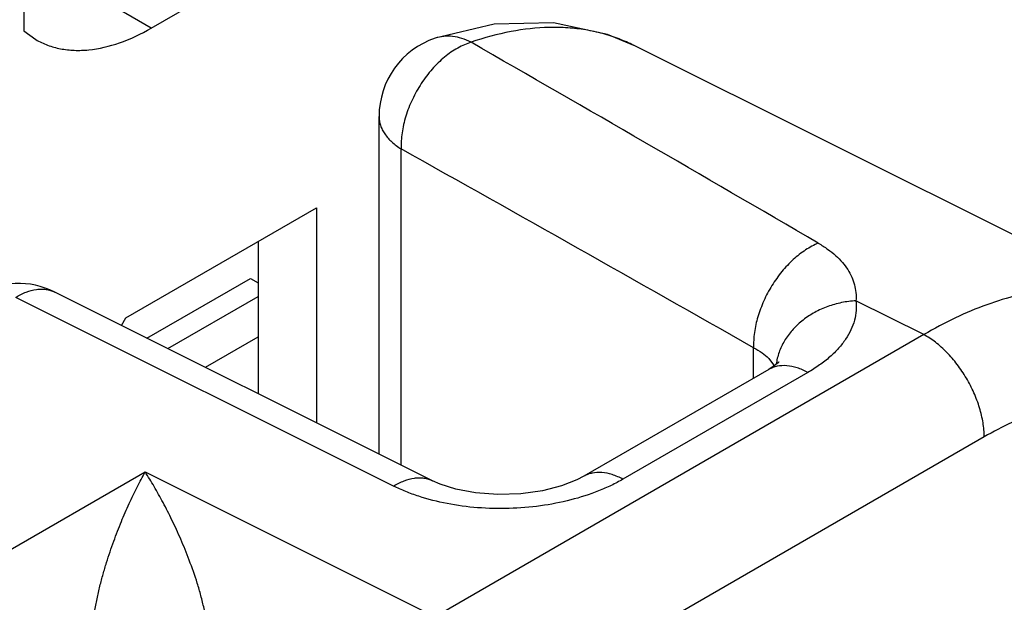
# Model space of a CAD drawing. Header units: inches. Extents: x 0 to 34, y 0 to 22.
# Tile 22 of 111: x 4.37 to 4.638, y 16.432 to 16.59. Entities that reach past the tile are written whole.
import ezdxf

# ---------------------------------------------------------------- set-up
doc = ezdxf.new("R2010")
doc.units = ezdxf.units.IN
doc.header["$LTSCALE"] = 1.87
doc.header["$MEASUREMENT"] = 0
doc.layers.get('0').update_dxf_attribs({"linetype": 'CONTINUOUS'})
doc.layers.add('02___PRT_ALL_AXES', color=7, linetype='CONTINUOUS')

msp = doc.modelspace()

# ---------------------------------------------------------------- linework, layer by layer
at = {"color": 7, "linetype": 'CONTINUOUS'}
for p, q in [((4.537002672, 16.5833582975), (4.5369393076, 16.5833900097)), ((4.6790913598, 16.5123905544), (4.5369393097, 16.5833900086)), ((4.4675708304, 16.4719687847), (4.4675708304, 16.5639939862)), ((4.4736153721, 16.4689497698), (4.4736153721, 16.5551339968)), ((4.4043084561, 16.5035658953), (4.4324938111, 16.519839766)), ((4.4324938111, 16.519839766), (4.4346266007, 16.5186083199)), ((4.482166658, 16.464678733), (4.3791597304, 16.5161267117)), ((4.4715577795, 16.4632297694), (4.3685508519, 16.5146777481)), ((4.4099955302, 16.5007254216), (4.4346266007, 16.5149470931)), ((4.6160598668, 16.5045100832), (4.5975748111, 16.5137410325)), ((4.4202312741, 16.4956130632), (4.4346266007, 16.5039247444)), ((4.6160598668, 16.5045100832), (4.4828613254, 16.4276029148)), ((4.5696711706, 16.4926357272), (4.5696711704, 16.500955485)), ((4.573795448, 16.4980432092), (4.5750645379, 16.4962872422)), ((4.5737846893, 16.4950108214), (4.5233722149, 16.4659032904)), ((4.5753026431, 16.4959868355), (4.573786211, 16.495011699)), ((4.5844799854, 16.494205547), (4.5340675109, 16.4650980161)), ((4.6325257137, 16.4766443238), (4.4993264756, 16.3997367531)), ((4.2796751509, 16.3953938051), (4.4038289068, 16.4670786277)), ((4.4038289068, 16.4670786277), (4.4828613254, 16.4276029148))]:
    msp.add_line(p, q, dxfattribs=at)
for points in [[(4.5370028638, 16.5833581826), (4.5298887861, 16.5863583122), (4.5151111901, 16.5895270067), (4.4989084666, 16.5891289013), (4.4828661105, 16.5853092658)], [(4.5764192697, 16.4967798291), (4.5765753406, 16.4970585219), (4.5764576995, 16.4969531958), (4.5753026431, 16.4959868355)], [(4.5233703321, 16.4659022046), (4.5214471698, 16.4649051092), (4.5173405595, 16.463308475), (4.5121330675, 16.4619701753), (4.5061808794, 16.4611312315), (4.4999364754, 16.4609289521), (4.4938927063, 16.4613853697), (4.4885254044, 16.4624024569), (4.4842541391, 16.4637562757), (4.4821682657, 16.4646779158)]]:
    msp.add_lwpolyline(points, dxfattribs=at)
for centre, radius, start, end in [((4.4900715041, 16.5639935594), 0.0225005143, 108.6748011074, 179.9989132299), ((-3.0303113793, 3.4716587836), 15.1173329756, 59.7416922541, 60.1561801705), ((4.5172440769, 16.5439513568), 0.0440829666, 63.4629573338, 69.0029937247), ((-4.5344242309, 0.4720888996), 18.4339121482, 60.4042379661, 60.7470126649), ((4.3691061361, 16.4959973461), 0.0225003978, 63.4594430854, 120.001059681), ((4.5696142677, 16.4935231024), 0.0061111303, 23.1719496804, 26.8921397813), ((4.5917996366, 16.4942320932), 0.0161303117, 170.6547191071, 171.2518743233)]:
    msp.add_arc(centre, radius, start, end, dxfattribs=at)
for points, knots in [([(4.4926401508, 16.5842083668), (4.4918539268, 16.584638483), (4.4902240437, 16.5853297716), (4.4876926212, 16.5858717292), (4.4852066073, 16.5859028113), (4.483618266, 16.5855635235), (4.4828687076, 16.5853101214)], [0, 0, 0, 0, 0.2663320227, 0.5222157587, 0.7648580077, 1, 1, 1, 1]), ([(4.5330398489, 16.585107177), (4.5315777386, 16.5856687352), (4.5285666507, 16.5866466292), (4.5238776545, 16.587655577), (4.5190043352, 16.5882135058), (4.5121818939, 16.588356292), (4.5032457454, 16.5873457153), (4.4962007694, 16.5854269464), (4.4926401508, 16.5842083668)], [0, 0, 0, 0, 0.1140078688, 0.2299604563, 0.3485780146, 0.4704960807, 0.7260617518, 1, 1, 1, 1]), ([(4.4926401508, 16.5842083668), (4.4920310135, 16.5840142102), (4.4907931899, 16.583546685), (4.4889637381, 16.5826470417), (4.4871414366, 16.5815178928), (4.4853662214, 16.5801645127), (4.4836538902, 16.5786135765), (4.4814543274, 16.5762879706), (4.4794775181, 16.5736810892), (4.4777686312, 16.5708616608), (4.4766302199, 16.568651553), (4.4756579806, 16.5663837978), (4.4748635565, 16.5640864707), (4.4742496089, 16.5617894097), (4.4736841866, 16.5588247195), (4.4735342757, 16.5565858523), (4.4736153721, 16.5551339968)], [0, 0, 0, 0, 0.0520144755, 0.1074447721, 0.16562147, 0.2261374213, 0.2888085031, 0.3533718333, 0.4863758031, 0.5539149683, 0.6214457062, 0.68846098, 0.7544833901, 0.8190496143, 0.8816964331, 1, 1, 1, 1]), ([(4.4675708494, 16.5639939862), (4.4675709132, 16.5635869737), (4.4676386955, 16.5627644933), (4.4679395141, 16.5615479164), (4.4684368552, 16.5603550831), (4.4693781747, 16.5587714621), (4.4710541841, 16.5569092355), (4.4727044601, 16.5556980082), (4.4736153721, 16.5551339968)], [0, 0, 0, 0, 0.1091368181, 0.2201455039, 0.3347388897, 0.4543923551, 0.7127171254, 1, 1, 1, 1]), ([(4.5873009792, 16.5294429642), (4.586094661, 16.5289493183), (4.5836847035, 16.5276409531), (4.5803533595, 16.5250088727), (4.5772728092, 16.5217253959), (4.574573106, 16.5179339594), (4.5723697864, 16.5137940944), (4.5707546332, 16.5094823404), (4.569800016, 16.5051838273), (4.5696226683, 16.5023264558), (4.5696706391, 16.5009555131)], [0, 0, 0, 0, 0.1109064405, 0.2316533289, 0.3598943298, 0.4927066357, 0.6265621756, 0.7578281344, 0.8832762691, 1, 1, 1, 1]), ([(4.5873010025, 16.5294433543), (4.5881729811, 16.5289347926), (4.5898152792, 16.5278813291), (4.5920272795, 16.5261274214), (4.5938809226, 16.5242671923), (4.5953663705, 16.5223120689), (4.5964789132, 16.5202690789), (4.5972207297, 16.5181476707), (4.5975982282, 16.5159589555), (4.5976177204, 16.5144804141), (4.5975751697, 16.5137408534)], [0, 0, 0, 0, 0.1527942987, 0.2948343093, 0.4264950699, 0.5492557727, 0.6652398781, 0.7771650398, 0.8878716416, 1, 1, 1, 1]), ([(4.3685508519, 16.5146777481), (4.3694610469, 16.5152399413), (4.3712791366, 16.5161739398), (4.373690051, 16.5168410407), (4.3755242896, 16.5169757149), (4.3768112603, 16.5168882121), (4.3780316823, 16.5166142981), (4.3787962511, 16.5163080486), (4.3791596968, 16.5161266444)], [0, 0, 0, 0, 0.2873464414, 0.5457084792, 0.6653520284, 0.7799214, 0.890896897, 1, 1, 1, 1]), ([(4.679041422, 16.5124154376), (4.6769119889, 16.5134756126), (4.6724218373, 16.5152697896), (4.6652423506, 16.516886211), (4.6576440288, 16.517437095), (4.6496993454, 16.516923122), (4.6414774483, 16.5153553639), (4.6330484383, 16.5127518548), (4.6244840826, 16.5091385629), (4.6188709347, 16.5061519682), (4.6160598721, 16.5045100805)], [0, 0, 0, 0, 0.1079694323, 0.218352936, 0.332774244, 0.4525600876, 0.5786939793, 0.7118142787, 0.8522385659, 1, 1, 1, 1]), ([(4.5975749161, 16.5137430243), (4.5962589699, 16.5136708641), (4.5936389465, 16.5133325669), (4.5898488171, 16.5122704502), (4.5863102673, 16.5106761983), (4.5836425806, 16.5089337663), (4.5817414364, 16.5073241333), (4.5800354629, 16.5056149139), (4.5782344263, 16.503264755), (4.5766687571, 16.5001626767), (4.5760652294, 16.4979562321), (4.5758834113, 16.4968513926)], [0, 0, 0, 0, 0.1335881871, 0.2666684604, 0.3975974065, 0.525489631, 0.588148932, 0.6498294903, 0.7700327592, 0.886504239, 1, 1, 1, 1]), ([(4.5975748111, 16.5137410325), (4.597672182, 16.5128625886), (4.5976994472, 16.5110693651), (4.5972247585, 16.5083859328), (4.5962427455, 16.5057425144), (4.5947708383, 16.5031716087), (4.592830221, 16.5006991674), (4.5904434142, 16.498350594), (4.5876385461, 16.4961505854), (4.5855709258, 16.4948354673), (4.5844799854, 16.494205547)], [0, 0, 0, 0, 0.1066157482, 0.2147996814, 0.3269226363, 0.4450722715, 0.5707460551, 0.7049022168, 0.8480371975, 1, 1, 1, 1]), ([(4.6325257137, 16.4766443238), (4.6325257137, 16.4779306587), (4.6322840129, 16.4806100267), (4.6313260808, 16.4846488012), (4.6297918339, 16.4887338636), (4.6277436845, 16.4927047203), (4.6252597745, 16.4964064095), (4.6224378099, 16.4996961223), (4.6193874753, 16.5024428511), (4.6171759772, 16.503911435), (4.6160605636, 16.5045104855)], [0, 0, 0, 0, 0.1145621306, 0.2384057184, 0.3686814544, 0.5022221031, 0.6354519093, 0.7648214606, 0.8872400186, 1, 1, 1, 1]), ([(4.5696711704, 16.5009555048), (4.5704741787, 16.5005407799), (4.5719359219, 16.4996871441), (4.573253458, 16.4986106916), (4.573795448, 16.4980432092)], [0, 0, 0, 0, 0.5352554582, 1, 1, 1, 1]), ([(4.5844799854, 16.494205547), (4.5835367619, 16.49471212), (4.5816612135, 16.495534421), (4.5787966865, 16.4961472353), (4.576516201, 16.4960389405), (4.5748847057, 16.4955674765), (4.5741390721, 16.495214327), (4.5737866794, 16.495010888)], [0, 0, 0, 0, 0.2872946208, 0.5459528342, 0.7797725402, 0.890813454, 1, 1, 1, 1]), ([(4.7093767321, 16.4322800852), (4.7093766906, 16.4351112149), (4.7091489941, 16.4406304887), (4.7080632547, 16.4486226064), (4.706530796, 16.4548917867), (4.7049338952, 16.4595676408), (4.7031503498, 16.4638904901), (4.7004997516, 16.4688767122), (4.6966078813, 16.4741647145), (4.6920802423, 16.4786212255), (4.6869618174, 16.4821933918), (4.6813086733, 16.4848393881), (4.6751850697, 16.4865315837), (4.6686592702, 16.4872574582), (4.6630155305, 16.487059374), (4.6583798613, 16.4864421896), (4.6535317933, 16.4854868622), (4.6473360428, 16.483678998), (4.6398715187, 16.4806227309), (4.6349776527, 16.4780599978), (4.6325257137, 16.4766443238)], [0, 0, 0, 0, 0.0742992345, 0.1447425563, 0.2113508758, 0.2432814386, 0.2743372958, 0.3340114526, 0.3909740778, 0.4459909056, 0.4999888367, 0.5539872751, 0.6090055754, 0.6659705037, 0.7256476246, 0.7567051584, 0.7886375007, 0.8552495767, 0.9256968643, 1, 1, 1, 1]), ([(4.3895544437, 16.4220929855), (4.3895382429, 16.4226214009), (4.3895445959, 16.4237212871), (4.389642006, 16.4254118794), (4.3898208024, 16.4271721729), (4.3901478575, 16.4295539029), (4.3906843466, 16.4324907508), (4.3914674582, 16.4359139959), (4.3923401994, 16.4391946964), (4.3935591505, 16.4432950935), (4.3951818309, 16.4480892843), (4.3972584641, 16.4534589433), (4.3993895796, 16.458382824), (4.4015549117, 16.4628900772), (4.4030652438, 16.4657287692), (4.4038269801, 16.4670775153)], [0, 0, 0, 0, 0.0333185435, 0.0692688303, 0.1066906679, 0.1447994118, 0.2207606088, 0.2947510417, 0.3660690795, 0.4346773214, 0.5643240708, 0.6849296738, 0.797428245, 0.9023765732, 1, 1, 1, 1]), ([(4.4208003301, 16.423031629), (4.4207851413, 16.4235600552), (4.4207139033, 16.4246575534), (4.4205166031, 16.4263393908), (4.4202327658, 16.4280859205), (4.4197627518, 16.4304438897), (4.4190488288, 16.4333431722), (4.4177536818, 16.4377581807), (4.4159531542, 16.4429086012), (4.4136156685, 16.4486452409), (4.411215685, 16.4538809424), (4.4087877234, 16.4586681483), (4.406350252, 16.4630373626), (4.4046683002, 16.4657800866), (4.4038250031, 16.4670805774)], [0, 0, 0, 0, 0.0333072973, 0.0692423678, 0.1066558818, 0.1447595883, 0.2207053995, 0.294685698, 0.4345903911, 0.5642382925, 0.6848536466, 0.7973698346, 0.9023436, 1, 1, 1, 1]), ([(4.4715577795, 16.4632297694), (4.4724679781, 16.4637919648), (4.4742860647, 16.4647259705), (4.4766969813, 16.4653930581), (4.4785312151, 16.4655277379), (4.479818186, 16.4654402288), (4.4810386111, 16.4651663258), (4.4818031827, 16.4648600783), (4.4821666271, 16.4646786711)], [0, 0, 0, 0, 0.2873475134, 0.5457082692, 0.6653517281, 0.7799211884, 0.8908968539, 1, 1, 1, 1]), ([(4.5340675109, 16.4650980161), (4.5330249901, 16.4644961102), (4.5308407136, 16.4633518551), (4.5261428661, 16.4613100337), (4.5197298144, 16.4592696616), (4.5115472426, 16.4576855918), (4.5030309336, 16.4569798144), (4.4944874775, 16.4571771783), (4.4862241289, 16.458270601), (4.4796992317, 16.4599240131), (4.4748855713, 16.4616805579), (4.472635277, 16.462691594), (4.4715577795, 16.4632297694)], [0, 0, 0, 0, 0.0558248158, 0.1142148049, 0.2373835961, 0.3669945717, 0.4999519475, 0.6329119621, 0.7625342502, 0.8857316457, 0.9441464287, 1, 1, 1, 1]), ([(4.5340675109, 16.4650980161), (4.5331241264, 16.4656046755), (4.5312482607, 16.466427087), (4.5283832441, 16.4670398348), (4.52610242, 16.4669312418), (4.5244707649, 16.4664594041), (4.5237250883, 16.466106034), (4.5233726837, 16.4659024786)], [0, 0, 0, 0, 0.2872988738, 0.5459556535, 0.7797717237, 0.8908120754, 1, 1, 1, 1])]:
    msp.add_open_spline(points, degree=3, knots=knots, dxfattribs=at)
at = {"layer": '02___PRT_ALL_AXES', "color": 3, "linetype": 'CONTINUOUS'}
for p, q in [((4.4054968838, 16.588076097), (4.5634583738, 16.6792810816)), ((4.3707218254, 16.6515835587), (4.3707218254, 16.5872865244)), ((4.3707218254, 16.5872865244), (4.3739972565, 16.5849582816)), ((4.3985641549, 16.5090600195), (4.4505365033, 16.5390682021)), ((4.4505365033, 16.5390682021), (4.4505365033, 16.4804767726)), ((4.3973877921, 16.5070224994), (4.3985641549, 16.5090600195))]:
    msp.add_line(p, q, dxfattribs=at)
at = {"layer": '02___PRT_ALL_AXES', "color": 7, "linetype": 'CONTINUOUS'}
for p, q in [((4.4054968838, 16.588076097), (4.3895869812, 16.5972622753)), ((4.4346266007, 16.5298820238), (4.4346266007, 16.488423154))]:
    msp.add_line(p, q, dxfattribs=at)
at = {"layer": '02___PRT_ALL_AXES', "color": 3, "linetype": 'CONTINUOUS'}
msp.add_open_spline([(4.3739958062, 16.5849557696), (4.3750293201, 16.5843591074), (4.3772228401, 16.5833306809), (4.3807723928, 16.582350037), (4.3845550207, 16.5819284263), (4.390000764, 16.5821185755), (4.397236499, 16.5838621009), (4.4027319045, 16.5864796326), (4.4054968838, 16.588076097)], degree=3, knots=[0, 0, 0, 0, 0.1081532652, 0.2183133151, 0.3323167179, 0.4517266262, 0.710646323, 1, 1, 1, 1], dxfattribs=at)

doc.saveas('drawing.dxf')
